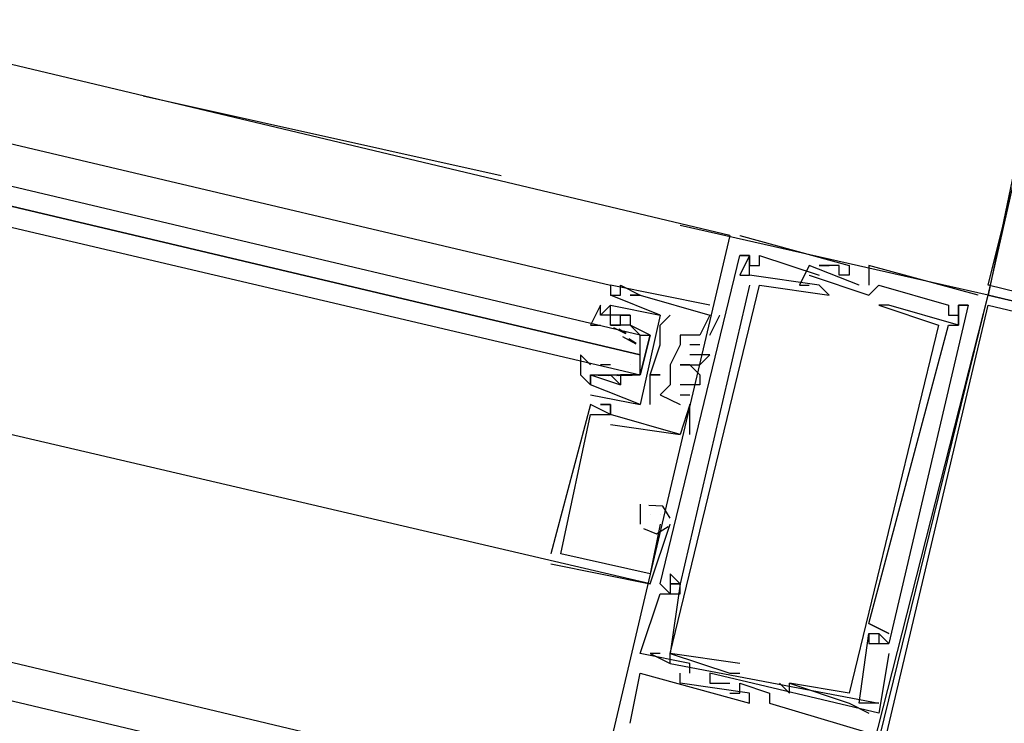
# Model space of a CAD drawing. Header units: feet. Extents: x -79 to 198, y -22 to 181.
# Tile 88 of 256: x 111.821 to 113.142, y 28.631 to 29.574. Entities that reach past the tile are written whole.
import ezdxf

# ---------------------------------------------------------------- set-up
doc = ezdxf.new("R2010")
doc.units = ezdxf.units.FT
doc.layers.add('A-LINEA', color=7, linetype='CONTINUOUS')

msp = doc.modelspace()

# ---------------------------------------------------------------- linework, layer by layer
at = {"layer": 'A-LINEA'}
for p, q in [((112.7733, 29.2844), (105.0933, 31.1111)), ((112.6, 28.5244), (104.92, 30.3511)), ((110.9733, 29.6044), (112.6133, 29.2178)), ((112.4667, 29.3644), (111.9867, 29.4711)), ((112.7733, 29.2844), (112.7733, 29.2844)), ((112.7733, 29.2844), (112.7733, 29.2844)), ((112.7733, 29.2844), (112.7733, 29.2844)), ((112.7867, 29.2844), (112.7867, 29.2844)), ((112.7867, 29.2844), (112.7867, 29.2844)), ((112.7867, 29.2844), (112.7867, 29.2844)), ((112.7867, 29.2578), (112.7867, 29.2578)), ((112.7867, 29.2578), (112.7867, 29.2578)), ((112.7867, 29.2578), (112.7867, 29.2578)), ((112.8, 29.2578), (112.8, 29.2578)), ((112.8, 29.2578), (112.8, 29.2578)), ((112.8, 29.2578), (112.8, 29.2578)), ((112.8, 29.2578), (112.8, 29.2578)), ((112.8, 29.2578), (112.8, 29.2578)), ((112.8, 29.2578), (112.8, 29.2578)), ((112.8, 29.2578), (112.8, 29.2578)), ((112.8, 29.2578), (112.8, 29.2578)), ((112.8, 29.2578), (112.8, 29.2578)), ((112.8133, 29.2578), (112.8133, 29.2578)), ((112.8133, 29.2578), (112.8133, 29.2578)), ((112.8133, 29.2578), (112.8133, 29.2578)), ((112.8, 29.2444), (112.8, 29.2444)), ((112.8, 29.2444), (112.8, 29.2444)), ((112.8, 29.2444), (112.8, 29.2444)), ((112.8133, 29.2444), (112.8133, 29.2444)), ((112.8133, 29.2444), (112.8133, 29.2444)), ((112.8133, 29.2444), (112.8133, 29.2444)), ((112.88, 29.2444), (112.88, 29.2444)), ((112.88, 29.2444), (112.88, 29.2444)), ((112.88, 29.2444), (112.88, 29.2444)), ((112.8933, 29.2444), (112.8933, 29.2444)), ((112.8933, 29.2444), (112.8933, 29.2444)), ((112.8933, 29.2444), (112.8933, 29.2444)), ((112.9067, 29.2444), (112.9067, 29.2444)), ((112.9067, 29.2444), (112.9067, 29.2444)), ((112.9067, 29.2444), (112.9067, 29.2444)), ((112.92, 29.2444), (112.92, 29.2444)), ((112.92, 29.2444), (112.92, 29.2444)), ((112.92, 29.2444), (112.92, 29.2444)), ((112.9333, 29.2444), (112.9333, 29.2444)), ((112.9333, 29.2444), (112.9333, 29.2444)), ((112.9333, 29.2444), (112.9333, 29.2444)), ((112.96, 29.2444), (112.96, 29.2444)), ((112.96, 29.2444), (112.96, 29.2444)), ((112.96, 29.2444), (112.96, 29.2444)), ((112.7867, 29.2311), (112.7867, 29.2311)), ((112.7867, 29.2311), (112.7867, 29.2311)), ((112.7867, 29.2311), (112.7867, 29.2311)), ((112.8, 29.2311), (112.8, 29.2311)), ((112.8, 29.2311), (112.8, 29.2311)), ((112.8, 29.2311), (112.8, 29.2311)), ((112.8, 29.2311), (112.8, 29.2311)), ((112.8, 29.2311), (112.8, 29.2311)), ((112.8, 29.2311), (112.8, 29.2311)), ((112.88, 29.2311), (112.88, 29.2311)), ((112.88, 29.2311), (112.88, 29.2311)), ((112.88, 29.2311), (112.88, 29.2311)), ((112.8933, 29.2311), (112.8933, 29.2311)), ((112.8933, 29.2311), (112.8933, 29.2311)), ((112.8933, 29.2311), (112.8933, 29.2311)), ((112.92, 29.2311), (112.92, 29.2311)), ((112.92, 29.2311), (112.92, 29.2311)), ((112.92, 29.2311), (112.92, 29.2311)), ((112.9333, 29.2311), (112.9333, 29.2311)), ((112.9333, 29.2311), (112.9333, 29.2311)), ((112.9333, 29.2311), (112.9333, 29.2311)), ((112.6133, 29.2178), (112.6133, 29.2178)), ((112.6133, 29.2178), (112.6133, 29.2178)), ((112.6133, 29.2178), (112.6133, 29.2178)), ((112.6267, 29.2178), (112.6267, 29.2178)), ((112.6267, 29.2178), (112.6267, 29.2178)), ((112.6267, 29.2178), (112.6267, 29.2178)), ((112.8, 29.2178), (112.8, 29.2178)), ((112.8, 29.2178), (112.8, 29.2178)), ((112.8, 29.2178), (112.8, 29.2178)), ((112.8133, 29.2178), (112.8133, 29.2178)), ((112.8133, 29.2178), (112.8133, 29.2178)), ((112.8133, 29.2178), (112.8133, 29.2178)), ((112.8667, 29.2178), (112.8667, 29.2178)), ((112.8667, 29.2178), (112.8667, 29.2178)), ((112.8667, 29.2178), (112.8667, 29.2178)), ((112.88, 29.2178), (112.88, 29.2178)), ((112.88, 29.2178), (112.88, 29.2178)), ((112.88, 29.2178), (112.88, 29.2178)), ((112.8933, 29.2178), (112.8933, 29.2178)), ((112.8933, 29.2178), (112.8933, 29.2178)), ((112.8933, 29.2178), (112.8933, 29.2178)), ((112.9467, 29.2178), (112.9467, 29.2178)), ((112.9467, 29.2178), (112.9467, 29.2178)), ((112.9467, 29.2178), (112.9467, 29.2178)), ((112.96, 29.2178), (112.96, 29.2178)), ((112.96, 29.2178), (112.96, 29.2178)), ((112.96, 29.2178), (112.96, 29.2178)), ((112.9733, 29.2178), (112.9733, 29.2178)), ((112.9733, 29.2178), (112.9733, 29.2178)), ((112.9733, 29.2178), (112.9733, 29.2178)), ((112.68, 29.1778), (112.6133, 29.2044)), ((112.6133, 29.2044), (112.6133, 29.2044)), ((112.6133, 29.2044), (112.6133, 29.2044)), ((112.68, 29.1778), (112.6133, 29.2044)), ((112.6133, 29.2044), (112.6133, 29.2044)), ((112.6133, 29.2044), (112.6133, 29.2044)), ((112.6133, 29.2044), (112.6133, 29.2044)), ((112.6267, 29.2044), (112.6267, 29.2044)), ((112.6267, 29.2044), (112.6267, 29.2044)), ((112.6267, 29.2044), (112.6267, 29.2044)), ((112.64, 29.2044), (112.64, 29.2044)), ((112.64, 29.2044), (112.64, 29.2044)), ((112.64, 29.2044), (112.64, 29.2044)), ((112.6533, 29.2044), (112.6533, 29.2044)), ((112.6533, 29.2044), (112.6533, 29.2044)), ((112.6533, 29.2044), (112.6533, 29.2044)), ((112.6533, 29.2044), (112.6533, 29.2044)), ((112.6533, 29.2044), (112.6533, 29.2044)), ((112.6533, 29.2044), (112.6533, 29.2044)), ((112.9067, 29.2044), (112.9067, 29.2044)), ((112.9067, 29.2044), (112.9067, 29.2044)), ((112.9067, 29.2044), (112.9067, 29.2044)), ((112.9467, 28.5244), (113.12, 29.2044)), ((112.9467, 28.5244), (113.12, 29.2044)), ((112.9467, 28.5244), (113.12, 29.2044)), ((112.96, 29.2044), (112.96, 29.2044)), ((112.96, 29.2044), (112.96, 29.2044)), ((112.96, 29.2044), (112.96, 29.2044)), ((113.1067, 29.2044), (113.1067, 29.2044)), ((113.1067, 29.2044), (113.1067, 29.2044)), ((113.1067, 29.2044), (113.1067, 29.2044)), ((113.12, 29.2044), (113.12, 29.2044)), ((113.12, 29.2044), (113.12, 29.2044)), ((113.12, 29.2044), (113.12, 29.2044)), ((112.6133, 29.1911), (112.6, 29.1778)), ((112.6133, 29.1911), (112.6, 29.1778)), ((112.6133, 29.1911), (112.6133, 29.1911)), ((112.6133, 29.1911), (112.6133, 29.1911)), ((112.6133, 29.1911), (112.6133, 29.1911)), ((112.6133, 29.1911), (112.6133, 29.1911)), ((112.7467, 29.1911), (112.7467, 29.1911)), ((112.7467, 29.1911), (112.7467, 29.1911)), ((112.7467, 29.1911), (112.7467, 29.1911)), ((112.9733, 29.1911), (112.9733, 29.1911)), ((112.9733, 29.1911), (112.9733, 29.1911)), ((112.9733, 29.1911), (112.9733, 29.1911)), ((112.9733, 29.1911), (112.9733, 29.1911)), ((112.9733, 29.1911), (112.9733, 29.1911)), ((112.9733, 29.1911), (112.9733, 29.1911)), ((112.9867, 29.1911), (112.9867, 29.1911)), ((112.9867, 29.1911), (112.9867, 29.1911)), ((112.9867, 29.1911), (112.9867, 29.1911)), ((112.9867, 29.1911), (112.9867, 29.1911)), ((112.9867, 29.1911), (112.9867, 29.1911)), ((112.9867, 29.1911), (112.9867, 29.1911)), ((113.0667, 29.1911), (113.0667, 29.1911)), ((113.0667, 29.1911), (113.0667, 29.1911)), ((113.0667, 29.1911), (113.0667, 29.1911)), ((113.08, 29.1911), (113.08, 29.1911)), ((113.08, 29.1911), (113.08, 29.1911)), ((113.08, 29.1911), (113.08, 29.1911)), ((113.08, 29.1911), (113.08, 29.1911)), ((113.08, 29.1911), (113.08, 29.1911)), ((113.08, 29.1911), (113.08, 29.1911)), ((113.08, 29.1911), (113.08, 29.1911)), ((113.08, 29.1911), (113.08, 29.1911)), ((113.08, 29.1911), (113.08, 29.1911)), ((113.0933, 29.1911), (113.0933, 29.1911)), ((113.0933, 29.1911), (113.0933, 29.1911)), ((113.0933, 29.1911), (113.0933, 29.1911)), ((113.0933, 29.1911), (113.0933, 29.1911)), ((113.0933, 29.1911), (113.0933, 29.1911)), ((113.0933, 29.1911), (113.0933, 29.1911)), ((112.6, 29.1778), (112.6, 29.1778)), ((112.6, 29.1778), (112.6, 29.1778)), ((112.6133, 29.1778), (112.6133, 29.1778)), ((112.6133, 29.1778), (112.6133, 29.1778)), ((112.6267, 29.1778), (112.6267, 29.1778)), ((112.6267, 29.1778), (112.6267, 29.1778)), ((112.64, 29.1778), (112.64, 29.1778)), ((112.64, 29.1778), (112.64, 29.1778)), ((112.64, 29.1778), (112.64, 29.1778)), ((112.64, 29.1778), (112.64, 29.1778)), ((112.68, 29.1778), (112.68, 29.1778)), ((112.68, 29.1778), (112.68, 29.1778)), ((112.6933, 29.1778), (112.6933, 29.1778)), ((112.6933, 29.1778), (112.6933, 29.1778)), ((112.7467, 29.1511), (112.76, 29.1778)), ((112.7467, 29.1778), (112.7467, 29.1778)), ((112.7467, 29.1778), (112.7467, 29.1778)), ((112.7467, 29.1511), (112.76, 29.1778)), ((112.7467, 29.1778), (112.7467, 29.1778)), ((112.7467, 29.1778), (112.7467, 29.1778)), ((112.7467, 29.1511), (112.76, 29.1778)), ((112.7467, 29.1778), (112.7467, 29.1778)), ((112.7467, 29.1778), (112.7467, 29.1778)), ((112.76, 29.1778), (112.76, 29.1778)), ((112.76, 29.1778), (112.76, 29.1778)), ((112.76, 29.1778), (112.76, 29.1778)), ((113.0667, 29.1778), (113.0667, 29.1778)), ((113.0667, 29.1778), (113.0667, 29.1778)), ((113.0667, 29.1778), (113.0667, 29.1778)), ((113.08, 29.1778), (113.08, 29.1778)), ((113.08, 29.1778), (113.08, 29.1778)), ((113.08, 29.1778), (113.08, 29.1778)), ((112.6133, 29.1644), (112.6133, 29.1644)), ((112.6133, 29.1644), (112.6267, 29.1644)), ((112.6133, 29.1644), (112.6133, 29.1644)), ((112.6174, 29.1614), (112.6337, 29.153)), ((112.6244, 29.1596), (112.6346, 29.1534)), ((112.6267, 29.1644), (112.6267, 29.1644)), ((112.6267, 29.1644), (112.6267, 29.1644)), ((112.64, 29.1644), (112.64, 29.1644)), ((112.64, 29.1644), (112.64, 29.1644)), ((112.68, 29.1644), (112.68, 29.1644)), ((112.68, 29.1644), (112.68, 29.1644)), ((113.0533, 29.1644), (113.0533, 29.1644)), ((113.0533, 29.1644), (113.0533, 29.1644)), ((113.0533, 29.1644), (113.0533, 29.1644)), ((113.0667, 29.1644), (113.0667, 29.1644)), ((113.0667, 29.1644), (113.0667, 29.1644)), ((113.0667, 29.1644), (113.0667, 29.1644)), ((113.08, 29.1644), (113.08, 29.1644)), ((113.08, 29.1644), (113.08, 29.1644)), ((113.08, 29.1644), (113.08, 29.1644)), ((113.08, 29.1644), (113.08, 29.1644)), ((113.08, 29.1644), (113.08, 29.1644)), ((113.08, 29.1644), (113.08, 29.1644)), ((112.6267, 29.1511), (112.6267, 29.1511)), ((112.6295, 29.1491), (112.6474, 29.1395)), ((112.6378, 29.1463), (112.6479, 29.14)), ((112.64, 29.1511), (112.64, 29.1511)), ((112.7067, 29.1511), (112.7067, 29.1511)), ((112.7067, 29.1511), (112.7067, 29.1511)), ((112.7067, 29.1511), (112.7067, 29.1511)), ((112.7333, 29.1511), (112.7333, 29.1511)), ((112.7333, 29.1511), (112.7333, 29.1511)), ((112.7333, 29.1511), (112.7333, 29.1511)), ((112.7333, 29.1511), (112.7333, 29.1511)), ((112.7333, 29.1511), (112.7333, 29.1511)), ((112.7333, 29.1511), (112.7333, 29.1511)), ((112.7467, 29.1511), (112.7467, 29.1511)), ((112.7467, 29.1511), (112.7467, 29.1511)), ((112.7467, 29.1511), (112.7467, 29.1511)), ((112.68, 29.1378), (112.68, 29.1378)), ((112.68, 29.1378), (112.68, 29.1378)), ((112.7067, 29.1378), (112.7067, 29.1378)), ((112.7067, 29.1378), (112.7067, 29.1378)), ((112.7067, 29.1378), (112.7067, 29.1378)), ((112.72, 29.1378), (112.72, 29.1378)), ((112.72, 29.1378), (112.72, 29.1378)), ((112.72, 29.1378), (112.72, 29.1378)), ((112.7333, 29.1378), (112.7333, 29.1378)), ((112.7333, 29.1378), (112.7333, 29.1378)), ((112.7333, 29.1378), (112.7333, 29.1378)), ((112.6533, 29.1244), (112.6533, 29.1244)), ((112.72, 29.1244), (112.72, 29.1244)), ((112.72, 29.1244), (112.72, 29.1244)), ((112.72, 29.1244), (112.72, 29.1244)), ((112.7467, 29.1244), (112.7467, 29.1244)), ((112.7467, 29.1244), (112.7467, 29.1244)), ((112.7467, 29.1244), (112.7467, 29.1244)), ((112.6, 29.1111), (112.6, 29.1111)), ((112.6133, 29.1111), (112.6, 29.1111)), ((112.6, 29.1111), (112.6, 29.1111)), ((112.6133, 29.1111), (112.6133, 29.1111)), ((112.64, 29.1111), (112.64, 29.1111)), ((112.6933, 29.1111), (112.6933, 29.1111)), ((112.6933, 29.1111), (112.6933, 29.1111)), ((112.6933, 29.1111), (112.6933, 29.1111)), ((112.7067, 29.1111), (112.7067, 29.1111)), ((112.7067, 29.1111), (112.7067, 29.1111)), ((112.7067, 29.1111), (112.7067, 29.1111)), ((112.72, 29.1111), (112.72, 29.1111)), ((112.72, 29.1111), (112.72, 29.1111)), ((112.72, 29.1111), (112.72, 29.1111)), ((112.7333, 29.1111), (112.7333, 29.1111)), ((112.7333, 29.1111), (112.7333, 29.1111)), ((112.7333, 29.1111), (112.7333, 29.1111)), ((112.5867, 29.0978), (112.5867, 29.0844)), ((112.5867, 29.0978), (112.5867, 29.0978)), ((112.5867, 29.0978), (112.5867, 29.0978)), ((112.5867, 29.0978), (112.5867, 29.0844)), ((112.5867, 29.0978), (112.5867, 29.0978)), ((112.5867, 29.0978), (112.5867, 29.0978)), ((112.6151, 29.097), (112.5968, 29.0967)), ((112.6231, 29.0976), (112.6113, 29.0966)), ((112.6133, 29.0978), (112.6133, 29.0978)), ((112.6133, 29.0978), (112.6133, 29.0978)), ((112.6423, 29.0969), (112.6219, 29.0963)), ((112.6365, 29.0976), (112.6246, 29.0966)), ((112.6267, 29.0978), (112.6267, 29.0978)), ((112.6267, 29.0978), (112.6267, 29.0978)), ((112.6667, 29.0978), (112.6667, 29.0978)), ((112.6667, 29.0978), (112.6667, 29.0978)), ((112.6667, 29.0978), (112.6667, 29.0978)), ((112.6667, 29.0978), (112.6667, 29.0978)), ((112.68, 29.0978), (112.68, 29.0978)), ((112.68, 29.0978), (112.68, 29.0978)), ((112.7333, 29.0978), (112.7333, 29.0978)), ((112.7333, 29.0978), (112.7333, 29.0978)), ((112.7333, 29.0978), (112.7333, 29.0978)), ((112.5867, 29.0844), (112.5867, 29.0844)), ((112.5867, 29.0844), (112.5867, 29.0844)), ((112.5867, 29.0844), (112.5867, 29.0844)), ((112.5867, 29.0844), (112.5867, 29.0844)), ((112.6267, 29.0844), (112.6267, 29.0844)), ((112.6267, 29.0844), (112.6267, 29.0844)), ((112.6267, 29.0844), (112.6267, 29.0844)), ((112.6267, 29.0844), (112.6267, 29.0844)), ((112.6667, 29.0844), (112.6667, 29.0844)), ((112.6667, 29.0844), (112.6667, 29.0844)), ((112.6933, 29.0844), (112.6933, 29.0844)), ((112.6933, 29.0844), (112.6933, 29.0844)), ((112.6933, 29.0844), (112.6933, 29.0844)), ((112.7067, 29.0844), (112.7067, 29.0844)), ((112.7067, 29.0844), (112.7067, 29.0844)), ((112.7067, 29.0844), (112.7067, 29.0844)), ((112.7333, 29.0844), (112.7333, 29.0844)), ((112.7333, 29.0844), (112.7333, 29.0844)), ((112.7333, 29.0844), (112.7333, 29.0844)), ((112.5867, 29.0711), (112.6533, 29.0578)), ((112.5867, 29.0711), (112.5867, 29.0711)), ((112.5867, 29.0711), (112.6533, 29.0578)), ((112.5867, 29.0711), (112.5867, 29.0711)), ((112.6667, 29.0711), (112.6667, 29.0711)), ((112.6667, 29.0711), (112.6667, 29.0711)), ((112.68, 29.0711), (112.68, 29.0711)), ((112.68, 29.0711), (112.68, 29.0711)), ((112.68, 29.0711), (112.68, 29.0711)), ((112.7067, 29.0711), (112.72, 29.0711)), ((112.7067, 29.0711), (112.7067, 29.0711)), ((112.7067, 29.0711), (112.72, 29.0711)), ((112.7067, 29.0711), (112.7067, 29.0711)), ((112.7067, 29.0711), (112.72, 29.0711)), ((112.7067, 29.0711), (112.7067, 29.0711)), ((112.72, 29.0711), (112.72, 29.0711)), ((112.72, 29.0711), (112.72, 29.0711)), ((112.72, 29.0711), (112.72, 29.0711)), ((112.5867, 29.0578), (112.5867, 29.0578)), ((112.5867, 29.0578), (112.5867, 29.0578)), ((112.5867, 29.0578), (112.5867, 29.0578)), ((112.6, 29.0578), (112.6, 29.0578)), ((112.6, 29.0578), (112.6, 29.0578)), ((112.6, 29.0578), (112.6, 29.0578)), ((112.6133, 29.0578), (112.6133, 29.0578)), ((112.6133, 29.0578), (112.6133, 29.0578)), ((112.6133, 29.0578), (112.6133, 29.0578)), ((112.6133, 29.0578), (112.6133, 29.0578)), ((112.6133, 29.0578), (112.6133, 29.0578)), ((112.6133, 29.0578), (112.6133, 29.0578)), ((112.6533, 29.0578), (112.6533, 29.0578)), ((112.6533, 29.0578), (112.6533, 29.0578)), ((112.6533, 29.0578), (112.6533, 29.0578)), ((112.6533, 29.0578), (112.6533, 29.0578)), ((112.6667, 29.0578), (112.6667, 29.0578)), ((112.6667, 29.0578), (112.6667, 29.0578)), ((112.7067, 29.0578), (112.7067, 29.0578)), ((112.7067, 29.0578), (112.7067, 29.0578)), ((112.7067, 29.0578), (112.7067, 29.0578)), ((112.72, 29.0578), (112.72, 29.0578)), ((112.72, 29.0578), (112.72, 29.0578)), ((112.72, 29.0578), (112.72, 29.0578)), ((112.72, 29.0578), (112.72, 29.0578)), ((112.72, 29.0578), (112.72, 29.0578)), ((112.72, 29.0578), (112.72, 29.0578)), ((112.5867, 29.0444), (112.5867, 29.0444)), ((112.5867, 29.0444), (112.5867, 29.0444)), ((112.5867, 29.0444), (112.5867, 29.0444)), ((112.6133, 29.0444), (112.6133, 29.0444)), ((112.6133, 29.0444), (112.6133, 29.0444)), ((112.6133, 29.0444), (112.6133, 29.0444)), ((112.6133, 29.0444), (112.6133, 29.0444)), ((112.6133, 29.0444), (112.6133, 29.0444)), ((112.6133, 29.0444), (112.6133, 29.0444)), ((112.6133, 29.0444), (112.6133, 29.0444)), ((112.6133, 29.0444), (112.6133, 29.0444)), ((112.6133, 29.0444), (112.6133, 29.0444)), ((112.6133, 29.0311), (112.6133, 29.0311)), ((112.6133, 29.0311), (112.6133, 29.0311)), ((112.6133, 29.0311), (112.6133, 29.0311)), ((112.7067, 29.0178), (112.7067, 29.0178)), ((112.7067, 29.0178), (112.7067, 29.0178)), ((112.7067, 29.0178), (112.7067, 29.0178)), ((112.7067, 29.0178), (112.7067, 29.0178)), ((112.7067, 29.0178), (112.7067, 29.0178)), ((112.7067, 29.0178), (112.7067, 29.0178)), ((112.72, 29.0178), (112.72, 29.0178)), ((112.72, 29.0178), (112.72, 29.0178)), ((112.72, 29.0178), (112.72, 29.0178)), ((112.6533, 28.9244), (112.6533, 28.9111)), ((112.6533, 28.9244), (112.6533, 28.9244)), ((112.6533, 28.9244), (112.6533, 28.9111)), ((112.6533, 28.9244), (112.6533, 28.9244)), ((112.6533, 28.9244), (112.6533, 28.9111)), ((112.6533, 28.9244), (112.6533, 28.9244)), ((112.6533, 28.9111), (112.6533, 28.8978)), ((112.6533, 28.9111), (112.6533, 28.9111)), ((112.6533, 28.9111), (112.6533, 28.8978)), ((112.6533, 28.9111), (112.6533, 28.9111)), ((112.6533, 28.9111), (112.6533, 28.8978)), ((112.6533, 28.9111), (112.6533, 28.9111)), ((112.6667, 28.9111), (112.6667, 28.9111)), ((112.6667, 28.9111), (112.6667, 28.9111)), ((112.6667, 28.9111), (112.6667, 28.9111)), ((112.68, 28.9111), (112.68, 28.9111)), ((112.68, 28.9111), (112.68, 28.9111)), ((112.68, 28.9111), (112.68, 28.9111)), ((112.68, 28.9111), (112.68, 28.9111)), ((112.68, 28.9111), (112.68, 28.9111)), ((112.68, 28.9111), (112.68, 28.9111)), ((112.6533, 28.8978), (112.6533, 28.8978)), ((112.6533, 28.8978), (112.6533, 28.8978)), ((112.6533, 28.8978), (112.6533, 28.8978)), ((112.68, 28.8978), (112.68, 28.8978)), ((112.68, 28.8978), (112.68, 28.8978)), ((112.68, 28.8978), (112.68, 28.8978)), ((112.68, 28.8978), (112.68, 28.8978)), ((112.68, 28.8978), (112.68, 28.8978)), ((112.68, 28.8978), (112.68, 28.8978)), ((112.6933, 28.8978), (112.6933, 28.8978)), ((112.6933, 28.8978), (112.6933, 28.8978)), ((112.6933, 28.8978), (112.6933, 28.8978)), ((112.5333, 28.8578), (112.5333, 28.8578)), ((112.5333, 28.8578), (112.5333, 28.8578)), ((112.5333, 28.8578), (112.5333, 28.8578)), ((112.5467, 28.8578), (112.5467, 28.8578)), ((112.5467, 28.8578), (112.5467, 28.8578)), ((112.5467, 28.8578), (112.5467, 28.8578)), ((112.5333, 28.8444), (112.5333, 28.8444)), ((112.5333, 28.8444), (112.5333, 28.8444)), ((112.5333, 28.8444), (112.5333, 28.8444)), ((112.6667, 28.8311), (112.6667, 28.8311)), ((112.6667, 28.8311), (112.6667, 28.8311)), ((112.6667, 28.8311), (112.6667, 28.8311)), ((112.6933, 28.8311), (112.6933, 28.8311)), ((112.6933, 28.8311), (112.6933, 28.8311)), ((112.6933, 28.8311), (112.6933, 28.8311)), ((112.6667, 28.8178), (112.6667, 28.8178)), ((112.6667, 28.8178), (112.6667, 28.8178)), ((112.6667, 28.8178), (112.6667, 28.8178)), ((112.68, 28.8178), (112.68, 28.8178)), ((112.68, 28.8178), (112.68, 28.8178)), ((112.68, 28.8178), (112.68, 28.8178)), ((112.6933, 28.8178), (112.6933, 28.8178)), ((112.6933, 28.8178), (112.6933, 28.8178)), ((112.6933, 28.8178), (112.6933, 28.8178)), ((112.6933, 28.8178), (112.6933, 28.8178)), ((112.6933, 28.8178), (112.6933, 28.8178)), ((112.6933, 28.8178), (112.6933, 28.8178)), ((112.7067, 28.8178), (112.7067, 28.8178)), ((112.7067, 28.8178), (112.7067, 28.8178)), ((112.7067, 28.8178), (112.7067, 28.8178)), ((112.7067, 28.8178), (112.7067, 28.8178)), ((112.7067, 28.8178), (112.7067, 28.8178)), ((112.7067, 28.8178), (112.7067, 28.8178)), ((112.7067, 28.8178), (112.7067, 28.8178)), ((112.7067, 28.8178), (112.7067, 28.8178)), ((112.7067, 28.8178), (112.7067, 28.8178)), ((112.68, 28.8044), (112.68, 28.8044)), ((112.68, 28.8044), (112.68, 28.8044)), ((112.68, 28.8044), (112.68, 28.8044)), ((112.6933, 28.8044), (112.6933, 28.8044)), ((112.6933, 28.8044), (112.6933, 28.8044)), ((112.6933, 28.8044), (112.6933, 28.8044)), ((112.7067, 28.8044), (112.7067, 28.8044)), ((112.7067, 28.8044), (112.7067, 28.8044)), ((112.7067, 28.8044), (112.7067, 28.8044)), ((112.96, 28.7644), (112.96, 28.7644)), ((112.96, 28.7644), (112.96, 28.7644)), ((112.96, 28.7644), (112.96, 28.7644)), ((112.96, 28.7511), (112.96, 28.7511)), ((112.96, 28.7511), (112.96, 28.7511)), ((112.96, 28.7511), (112.96, 28.7511)), ((112.96, 28.7511), (112.96, 28.7511)), ((112.96, 28.7511), (112.96, 28.7511)), ((112.96, 28.7511), (112.96, 28.7511)), ((112.9733, 28.7511), (112.9733, 28.7511)), ((112.9733, 28.7511), (112.9733, 28.7511)), ((112.9733, 28.7511), (112.9733, 28.7511)), ((112.9733, 28.7511), (112.9733, 28.7511)), ((112.9733, 28.7511), (112.9733, 28.7511)), ((112.9733, 28.7511), (112.9733, 28.7511)), ((112.9733, 28.7511), (112.9733, 28.7511)), ((112.9733, 28.7511), (112.9733, 28.7511)), ((112.9733, 28.7511), (112.9733, 28.7511)), ((112.9867, 28.7511), (112.9867, 28.7511)), ((112.9867, 28.7511), (112.9867, 28.7511)), ((112.9867, 28.7511), (112.9867, 28.7511)), ((112.96, 28.7378), (112.96, 28.7378)), ((112.96, 28.7378), (112.96, 28.7378)), ((112.96, 28.7378), (112.96, 28.7378)), ((112.9733, 28.7378), (112.9733, 28.7378)), ((112.9733, 28.7378), (112.9733, 28.7378)), ((112.9733, 28.7378), (112.9733, 28.7378)), ((112.9867, 28.7378), (112.9867, 28.7378)), ((112.9867, 28.7378), (112.9867, 28.7378)), ((112.9867, 28.7378), (112.9867, 28.7378)), ((112.9867, 28.7378), (112.9867, 28.7378)), ((112.9867, 28.7378), (112.9867, 28.7378)), ((112.9867, 28.7378), (112.9867, 28.7378)), ((112.6533, 28.7244), (112.6533, 28.7244)), ((112.6533, 28.7244), (112.6533, 28.7244)), ((112.6533, 28.7244), (112.6533, 28.7244)), ((112.6533, 28.7244), (112.6533, 28.7244)), ((112.6533, 28.7244), (112.6533, 28.7244)), ((112.6533, 28.7244), (112.6533, 28.7244)), ((112.6667, 28.7244), (112.6667, 28.7244)), ((112.6667, 28.7244), (112.6667, 28.7244)), ((112.6667, 28.7244), (112.6667, 28.7244)), ((112.68, 28.7244), (112.68, 28.7244)), ((112.68, 28.7244), (112.68, 28.7244)), ((112.68, 28.7244), (112.68, 28.7244)), ((112.6933, 28.7244), (112.6933, 28.7244)), ((112.6933, 28.7244), (112.6933, 28.7244)), ((112.6933, 28.7244), (112.6933, 28.7244)), ((112.6933, 28.7244), (112.6933, 28.7244)), ((112.6933, 28.7244), (112.6933, 28.7244)), ((112.6933, 28.7244), (112.6933, 28.7244)), ((112.6933, 28.7244), (112.6933, 28.7244)), ((112.6933, 28.7244), (112.6933, 28.7244)), ((112.6933, 28.7244), (112.6933, 28.7244)), ((112.9867, 28.7244), (112.9867, 28.7244)), ((112.9867, 28.7244), (112.9867, 28.7244)), ((112.9867, 28.7244), (112.9867, 28.7244)), ((112.6933, 28.7111), (112.9733, 28.6578)), ((112.6933, 28.7111), (112.6933, 28.7111)), ((112.6933, 28.7111), (112.9733, 28.6578)), ((112.6933, 28.7111), (112.6933, 28.7111)), ((112.6933, 28.7111), (112.9733, 28.6578)), ((112.6933, 28.7111), (112.6933, 28.7111)), ((112.72, 28.7111), (112.72, 28.7111)), ((112.72, 28.7111), (112.72, 28.7111)), ((112.72, 28.7111), (112.72, 28.7111)), ((112.7867, 28.7111), (112.7867, 28.7111)), ((112.7867, 28.7111), (112.7867, 28.7111)), ((112.7867, 28.7111), (112.7867, 28.7111)), ((112.6533, 28.6978), (112.6533, 28.6978)), ((112.6533, 28.6978), (112.6533, 28.6978)), ((112.6533, 28.6978), (112.6533, 28.6978)), ((112.7067, 28.6978), (112.7067, 28.6978)), ((112.7067, 28.6978), (112.7067, 28.6978)), ((112.7067, 28.6978), (112.7067, 28.6978)), ((112.72, 28.6978), (112.72, 28.6978)), ((112.72, 28.6978), (112.72, 28.6978)), ((112.72, 28.6978), (112.72, 28.6978)), ((112.7467, 28.6978), (112.7467, 28.6978)), ((112.7467, 28.6978), (112.7467, 28.6978)), ((112.7467, 28.6978), (112.7467, 28.6978)), ((112.7733, 28.6978), (112.7733, 28.6978)), ((112.7733, 28.6978), (112.7733, 28.6978)), ((112.7733, 28.6978), (112.7733, 28.6978)), ((112.7867, 28.6978), (112.7867, 28.6978)), ((112.7867, 28.6978), (112.7867, 28.6978)), ((112.7867, 28.6978), (112.7867, 28.6978)), ((112.7067, 28.6844), (112.7067, 28.6844)), ((112.7067, 28.6844), (112.7067, 28.6844)), ((112.7067, 28.6844), (112.7067, 28.6844)), ((112.7467, 28.6844), (112.7733, 28.6844)), ((112.7467, 28.6844), (112.7467, 28.6844)), ((112.7467, 28.6844), (112.7467, 28.6844)), ((112.7467, 28.6844), (112.7733, 28.6844)), ((112.7467, 28.6844), (112.7467, 28.6844)), ((112.7467, 28.6844), (112.7467, 28.6844)), ((112.7467, 28.6844), (112.7733, 28.6844)), ((112.7467, 28.6844), (112.7467, 28.6844)), ((112.7467, 28.6844), (112.7467, 28.6844)), ((112.76, 28.6844), (112.76, 28.6844)), ((112.76, 28.6844), (112.76, 28.6844)), ((112.76, 28.6844), (112.76, 28.6844)), ((112.7733, 28.6844), (112.7733, 28.6844)), ((112.7733, 28.6844), (112.7733, 28.6844)), ((112.7733, 28.6844), (112.7733, 28.6844)), ((112.7867, 28.6844), (112.7867, 28.6844)), ((112.7867, 28.6844), (112.7867, 28.6844)), ((112.7867, 28.6844), (112.7867, 28.6844)), ((112.84, 28.6844), (112.84, 28.6844)), ((112.84, 28.6844), (112.84, 28.6844)), ((112.84, 28.6844), (112.84, 28.6844)), ((112.8533, 28.6844), (112.8533, 28.6844)), ((112.8533, 28.6844), (112.8533, 28.6844)), ((112.8533, 28.6844), (112.8533, 28.6844)), ((112.8533, 28.6844), (112.8533, 28.6844)), ((112.8533, 28.6844), (112.8533, 28.6844)), ((112.8533, 28.6844), (112.8533, 28.6844)), ((112.7733, 28.6711), (112.7733, 28.6711)), ((112.7733, 28.6711), (112.7733, 28.6711)), ((112.7733, 28.6711), (112.7733, 28.6711)), ((112.7867, 28.6711), (112.7867, 28.6711)), ((112.7867, 28.6711), (112.7867, 28.6711)), ((112.7867, 28.6711), (112.7867, 28.6711)), ((112.8, 28.6711), (112.8, 28.6711)), ((112.8, 28.6711), (112.8, 28.6711)), ((112.8, 28.6711), (112.8, 28.6711)), ((112.8267, 28.6711), (112.8267, 28.6711)), ((112.8267, 28.6711), (112.8267, 28.6711)), ((112.8267, 28.6711), (112.8267, 28.6711)), ((112.8533, 28.6711), (112.8533, 28.6711)), ((112.8533, 28.6711), (112.8533, 28.6711)), ((112.8533, 28.6711), (112.8533, 28.6711)), ((112.9333, 28.6711), (112.9333, 28.6711)), ((112.9333, 28.6711), (112.9333, 28.6711)), ((112.9333, 28.6711), (112.9333, 28.6711)), ((112.8, 28.6578), (112.8, 28.6578)), ((112.8, 28.6578), (112.8, 28.6578)), ((112.8, 28.6578), (112.8, 28.6578)), ((112.8267, 28.6578), (112.8267, 28.6578)), ((112.8267, 28.6578), (112.8267, 28.6578)), ((112.8267, 28.6578), (112.8267, 28.6578)), ((112.9333, 28.6578), (112.9333, 28.6578)), ((112.9333, 28.6578), (112.9333, 28.6578)), ((112.9333, 28.6578), (112.9333, 28.6578)), ((112.9467, 28.6578), (112.9467, 28.6578)), ((112.9467, 28.6578), (112.9467, 28.6578)), ((112.9467, 28.6578), (112.9467, 28.6578)), ((112.9733, 28.6578), (112.9733, 28.6578)), ((112.9733, 28.6578), (112.9733, 28.6578)), ((112.9733, 28.6578), (112.9733, 28.6578)), ((112.96, 28.6444), (112.96, 28.6444)), ((112.96, 28.6444), (112.96, 28.6444)), ((112.96, 28.6444), (112.96, 28.6444)), ((112.9733, 28.6444), (112.9733, 28.6444)), ((112.9733, 28.6444), (112.9733, 28.6444)), ((112.9733, 28.6444), (112.9733, 28.6444)), ((112.64, 28.6311), (112.64, 28.6311)), ((112.64, 28.6311), (112.64, 28.6311)), ((112.64, 28.6311), (112.64, 28.6311))]:
    msp.add_line(p, q, dxfattribs=at)
for points in [[(116.2133, 38.6711), (113.7333, 28.2044), (104.5733, 30.3778), (104.0133, 27.9911), (103.44, 25.5911)], [(112.6667, 28.8178), (110.8933, 29.2311), (108.9333, 29.6978)], [(110.9467, 29.4978), (112.6533, 29.0978), (112.6533, 29.1111), (112.6533, 29.1244), (110.96, 29.5244), (112.6533, 29.1244), (112.6533, 29.1378), (112.6533, 29.1511), (110.96, 29.5511)], [(113.1867, 29.5244), (113.12, 29.2044), (112.7067, 29.2978)], [(113.12, 29.2044), (113.1867, 29.4978), (113.7467, 29.3644), (113.68, 29.0711), (113.12, 29.2044)], [(113.12, 29.2178), (113.1867, 29.4844), (113.7333, 29.3511), (113.6667, 29.0844), (113.12, 29.2178)], [(112.7733, 29.2844), (112.6133, 28.6044), (112.6267, 28.6044)], [(112.7733, 29.2844), (112.6133, 28.6044), (112.6267, 28.6044)], [(112.7733, 29.2844), (112.6133, 28.6044), (112.6267, 28.6044)], [(112.7867, 29.2844), (112.9333, 29.2444), (112.9333, 29.2311), (112.92, 29.2311), (112.92, 29.2444), (112.8933, 29.2444), (112.9067, 29.2444)], [(112.7867, 29.2844), (112.9333, 29.2444), (112.9333, 29.2311), (112.92, 29.2311), (112.92, 29.2444), (112.8933, 29.2444), (112.9067, 29.2444)], [(112.7867, 29.2844), (112.9333, 29.2444), (112.9333, 29.2311), (112.92, 29.2311), (112.92, 29.2444), (112.8933, 29.2444), (112.9067, 29.2444)], [(112.72, 28.6978), (112.72, 28.7111), (112.6533, 28.7244), (112.68, 28.8044), (112.7067, 28.8044), (112.7067, 28.8178), (112.6933, 28.8178), (112.6933, 28.8044), (112.68, 28.8178), (112.7867, 29.2578)], [(112.72, 28.6978), (112.72, 28.7111), (112.6533, 28.7244), (112.68, 28.8044), (112.7067, 28.8044), (112.7067, 28.8178), (112.6933, 28.8178), (112.6933, 28.8044), (112.68, 28.8178), (112.7867, 29.2578)], [(112.72, 28.6978), (112.72, 28.7111), (112.6533, 28.7244), (112.68, 28.8044), (112.7067, 28.8044), (112.7067, 28.8178), (112.6933, 28.8178), (112.6933, 28.8044), (112.68, 28.8178), (112.7867, 29.2578)], [(112.7867, 28.7111), (112.6933, 28.7244), (112.8133, 29.2178), (112.9067, 29.2044), (112.8933, 29.2178), (112.8, 29.2311), (112.8, 29.2578), (112.7867, 29.2578), (112.8, 29.2578), (112.7867, 29.2311), (112.8, 29.2311)], [(112.7867, 28.7111), (112.6933, 28.7244), (112.8133, 29.2178), (112.9067, 29.2044), (112.8933, 29.2178), (112.8, 29.2311), (112.8, 29.2578), (112.7867, 29.2578), (112.8, 29.2578), (112.7867, 29.2311), (112.8, 29.2311)], [(112.7867, 28.7111), (112.6933, 28.7244), (112.8133, 29.2178), (112.9067, 29.2044), (112.8933, 29.2178), (112.8, 29.2311), (112.8, 29.2578), (112.7867, 29.2578), (112.8, 29.2578), (112.7867, 29.2311), (112.8, 29.2311)], [(112.7867, 29.2578), (112.8, 29.2578), (112.8, 29.2444), (112.8133, 29.2444), (112.8133, 29.2578), (112.8933, 29.2311)], [(112.7867, 29.2578), (112.8, 29.2578), (112.8, 29.2444), (112.8133, 29.2444), (112.8133, 29.2578), (112.8933, 29.2311)], [(112.7867, 29.2578), (112.8, 29.2578), (112.8, 29.2444), (112.8133, 29.2444), (112.8133, 29.2578), (112.8933, 29.2311)], [(112.9467, 29.2178), (112.88, 29.2444), (112.8667, 29.2178), (112.88, 29.2178)], [(112.9467, 29.2178), (112.88, 29.2444), (112.8667, 29.2178), (112.88, 29.2178)], [(112.9467, 29.2178), (112.88, 29.2444), (112.8667, 29.2178), (112.88, 29.2178)], [(113.1067, 29.2044), (112.96, 29.2444), (112.96, 29.2178)], [(113.1067, 29.2044), (112.96, 29.2444), (112.96, 29.2178)], [(113.1067, 29.2044), (112.96, 29.2444), (112.96, 29.2178)], [(112.88, 29.2311), (112.96, 29.2044), (112.9733, 29.2178), (113.0667, 29.1911), (113.0667, 29.1778), (113.08, 29.1778), (113.08, 29.1911), (113.0933, 29.1911), (112.9867, 28.7378), (112.9733, 28.7511)], [(112.88, 29.2311), (112.96, 29.2044), (112.9733, 29.2178), (113.0667, 29.1911), (113.0667, 29.1778), (113.08, 29.1778), (113.08, 29.1911), (113.0933, 29.1911), (112.9867, 28.7378), (112.9733, 28.7511)], [(112.88, 29.2311), (112.96, 29.2044), (112.9733, 29.2178), (113.0667, 29.1911), (113.0667, 29.1778), (113.08, 29.1778), (113.08, 29.1911), (113.0933, 29.1911), (112.9867, 28.7378), (112.9733, 28.7511)], [(112.7467, 29.1911), (112.6133, 29.2178), (112.6133, 29.2044), (112.6267, 29.2044), (112.6267, 29.2178), (112.6533, 29.2044), (112.64, 29.2044), (112.6533, 29.2044), (112.7467, 29.1778), (112.7333, 29.1511), (112.7067, 29.1511), (112.7067, 29.1378), (112.6933, 29.1111), (112.6933, 29.0844), (112.68, 29.0711), (112.7067, 29.0578)], [(112.7467, 29.1911), (112.6133, 29.2178), (112.6133, 29.2044), (112.6267, 29.2044), (112.6267, 29.2178), (112.6533, 29.2044), (112.64, 29.2044), (112.6533, 29.2044), (112.7467, 29.1778), (112.7333, 29.1511), (112.7067, 29.1511), (112.7067, 29.1378), (112.6933, 29.1111), (112.6933, 29.0844), (112.68, 29.0711), (112.7067, 29.0578)], [(112.7467, 29.1911), (112.6133, 29.2178), (112.6133, 29.2044), (112.6267, 29.2044), (112.6267, 29.2178), (112.6533, 29.2044), (112.64, 29.2044), (112.6533, 29.2044), (112.7467, 29.1778), (112.7333, 29.1511), (112.7067, 29.1511), (112.7067, 29.1378), (112.6933, 29.1111), (112.6933, 29.0844), (112.68, 29.0711), (112.7067, 29.0578)], [(112.8, 29.2178), (112.7067, 28.8178), (112.6933, 28.8311), (112.6933, 28.8178), (112.7067, 28.8178), (112.6933, 28.7244)], [(112.8, 29.2178), (112.7067, 28.8178), (112.6933, 28.8311), (112.6933, 28.8178), (112.7067, 28.8178), (112.6933, 28.7244)], [(112.8, 29.2178), (112.7067, 28.8178), (112.6933, 28.8311), (112.6933, 28.8178), (112.7067, 28.8178), (112.6933, 28.7244)], [(113.12, 29.2044), (113.92, 29.0178), (113.7333, 28.2044), (112.92, 28.3911), (113.12, 29.2044)], [(112.5867, 29.1111), (112.5733, 29.1244), (112.5733, 29.0978), (112.5867, 29.0844), (112.5867, 29.0978), (112.6, 29.0978), (112.6133, 29.0978), (112.6267, 29.0978), (112.6533, 29.0978), (112.6667, 29.1511), (112.64, 29.1644), (112.6267, 29.1644), (112.6133, 29.1644), (112.6133, 29.1778), (112.6, 29.1778), (112.6, 29.1911), (112.5867, 29.1644), (112.6, 29.1644)], [(112.64, 29.1778), (112.6133, 29.1778), (112.6133, 29.1911), (112.68, 29.1778)], [(112.64, 29.1778), (112.6133, 29.1778), (112.6133, 29.1911), (112.68, 29.1778)], [(112.9867, 28.7511), (112.96, 28.7644), (113.0667, 29.1644), (113.08, 29.1644), (113.08, 29.1911), (113.0933, 29.1911), (113.08, 29.1911), (113.08, 29.1644), (112.9867, 29.1911), (112.9733, 29.1911), (113.0533, 29.1644), (112.9333, 28.6711), (112.8533, 28.6844), (112.8533, 28.6844)], [(112.9867, 28.7511), (112.96, 28.7644), (113.0667, 29.1644), (113.08, 29.1644), (113.08, 29.1911), (113.0933, 29.1911), (113.08, 29.1911), (113.08, 29.1644), (112.9867, 29.1911), (112.9733, 29.1911), (113.0533, 29.1644), (112.9333, 28.6711), (112.8533, 28.6844), (112.8533, 28.6844)], [(112.9867, 28.7511), (112.96, 28.7644), (113.0667, 29.1644), (113.08, 29.1644), (113.08, 29.1911), (113.0933, 29.1911), (113.08, 29.1911), (113.08, 29.1644), (112.9867, 29.1911), (112.9733, 29.1911), (113.0533, 29.1644), (112.9333, 28.6711), (112.8533, 28.6844), (112.8533, 28.6844)], [(113.12, 29.1911), (113.9067, 29.0044), (113.72, 28.2178), (112.9333, 28.4044), (113.12, 29.1911)], [(112.68, 29.1778), (112.6533, 29.0578), (112.5867, 29.0844), (112.5867, 29.0978), (112.6267, 29.0844)], [(112.68, 29.1778), (112.6533, 29.0578), (112.5867, 29.0844), (112.5867, 29.0978), (112.6267, 29.0844)], [(112.6267, 29.1644), (112.6267, 29.1778), (112.64, 29.1778), (112.64, 29.1644)], [(112.6267, 29.1644), (112.6267, 29.1778), (112.64, 29.1778), (112.64, 29.1644)], [(112.6667, 29.0578), (112.6667, 29.0711), (112.6667, 29.0844), (112.6667, 29.0978), (112.68, 29.0978), (112.6667, 29.0978), (112.68, 29.1378), (112.68, 29.1644), (112.6933, 29.1778)], [(112.6667, 29.0578), (112.6667, 29.0711), (112.6667, 29.0844), (112.6667, 29.0978), (112.68, 29.0978), (112.6667, 29.0978), (112.68, 29.1378), (112.68, 29.1644), (112.6933, 29.1778)], [(112.64, 29.1644), (112.6533, 29.1511), (112.6667, 29.1511), (112.6533, 29.0978), (112.64, 29.0978), (112.6267, 29.0978)], [(112.7333, 29.1378), (112.72, 29.1378), (112.72, 29.1378)], [(112.7333, 29.1378), (112.72, 29.1378), (112.72, 29.1378)], [(112.7333, 29.1378), (112.72, 29.1378), (112.72, 29.1378)], [(112.72, 29.1111), (112.7333, 29.1111), (112.7467, 29.1244), (112.72, 29.1244)], [(112.72, 29.1111), (112.7333, 29.1111), (112.7467, 29.1244), (112.72, 29.1244)], [(112.72, 29.1111), (112.7333, 29.1111), (112.7467, 29.1244), (112.72, 29.1244)], [(112.72, 29.1111), (112.7333, 29.0978), (112.7333, 29.0844), (112.7067, 29.0844), (112.7067, 29.0844)], [(112.7067, 29.1111), (112.72, 29.1111), (112.7067, 29.1111), (112.72, 29.1111), (112.7067, 29.1111)], [(112.72, 29.1111), (112.7333, 29.0978), (112.7333, 29.0844), (112.7067, 29.0844), (112.7067, 29.0844)], [(112.7067, 29.1111), (112.72, 29.1111), (112.7067, 29.1111), (112.72, 29.1111), (112.7067, 29.1111)], [(112.72, 29.1111), (112.7333, 29.0978), (112.7333, 29.0844), (112.7067, 29.0844), (112.7067, 29.0844)], [(112.7067, 29.1111), (112.72, 29.1111), (112.7067, 29.1111), (112.72, 29.1111), (112.7067, 29.1111)], [(112.6267, 29.0978), (112.6267, 29.0844), (112.6133, 29.0978)], [(112.6267, 29.0978), (112.6267, 29.0844), (112.6133, 29.0978)], [(112.72, 29.0578), (112.7067, 29.0178), (112.6133, 29.0444), (112.6133, 29.0578), (112.6, 29.0578), (112.6133, 29.0578), (112.6133, 29.0444), (112.5867, 29.0578), (112.5333, 28.8578)], [(112.72, 29.0578), (112.7067, 29.0178), (112.6133, 29.0444), (112.6133, 29.0578), (112.6, 29.0578), (112.6133, 29.0578), (112.6133, 29.0444), (112.5867, 29.0578), (112.5333, 28.8578)], [(112.72, 29.0578), (112.7067, 29.0178), (112.6133, 29.0444), (112.6133, 29.0578), (112.6, 29.0578), (112.6133, 29.0578), (112.6133, 29.0444), (112.5867, 29.0578), (112.5333, 28.8578)], [(112.72, 29.0178), (112.72, 29.0578), (112.72, 29.0578)], [(112.72, 29.0178), (112.72, 29.0578), (112.72, 29.0578)], [(112.72, 29.0178), (112.72, 29.0578), (112.72, 29.0578)], [(112.68, 28.8978), (112.6667, 28.8311), (112.5467, 28.8578), (112.5867, 29.0444), (112.6133, 29.0444), (112.6133, 29.0444)], [(112.68, 28.8978), (112.6667, 28.8311), (112.5467, 28.8578), (112.5867, 29.0444), (112.6133, 29.0444), (112.6133, 29.0444)], [(112.68, 28.8978), (112.6667, 28.8311), (112.5467, 28.8578), (112.5867, 29.0444), (112.6133, 29.0444), (112.6133, 29.0444)], [(112.6133, 29.0311), (112.7067, 29.0178), (112.7067, 29.0178)], [(112.6133, 29.0311), (112.7067, 29.0178), (112.7067, 29.0178)], [(112.6133, 29.0311), (112.7067, 29.0178), (112.7067, 29.0178)], [(112.6933, 28.9055), (112.6836, 28.9216), (112.6649, 28.9226)], [(112.6933, 28.9055), (112.6836, 28.9216), (112.6649, 28.9226)], [(112.6933, 28.9055), (112.6836, 28.9216), (112.6649, 28.9226)], [(112.5333, 28.8444), (112.6667, 28.8178), (112.6933, 28.8978)], [(112.5333, 28.8444), (112.6667, 28.8178), (112.6933, 28.8978)], [(112.5333, 28.8444), (112.6667, 28.8178), (112.6933, 28.8978)], [(112.6576, 28.892), (112.6749, 28.8845), (112.6907, 28.8946)], [(112.6576, 28.892), (112.6749, 28.8845), (112.6907, 28.8946)], [(112.6576, 28.892), (112.6749, 28.8845), (112.6907, 28.8946)], [(112.96, 28.7644), (112.9867, 28.7511), (112.9867, 28.7511), (112.9867, 28.7511)], [(112.96, 28.7644), (112.9867, 28.7511), (112.9867, 28.7511), (112.9867, 28.7511)], [(112.96, 28.7644), (112.9867, 28.7511), (112.9867, 28.7511), (112.9867, 28.7511)], [(112.9733, 28.6578), (112.9467, 28.6578), (112.96, 28.7511), (112.9733, 28.7511), (112.9733, 28.7378)], [(112.9733, 28.6578), (112.9467, 28.6578), (112.96, 28.7511), (112.9733, 28.7511), (112.9733, 28.7378)], [(112.9733, 28.6578), (112.9467, 28.6578), (112.96, 28.7511), (112.9733, 28.7511), (112.9733, 28.7378)], [(112.96, 28.7511), (112.96, 28.7378), (112.9867, 28.7378)], [(112.96, 28.7511), (112.96, 28.7378), (112.9867, 28.7378)], [(112.96, 28.7511), (112.96, 28.7378), (112.9867, 28.7378)], [(112.68, 28.7244), (112.6667, 28.7244), (112.6933, 28.7111), (112.6933, 28.7244), (112.7733, 28.6978), (112.7867, 28.6978), (112.7867, 28.6978)], [(112.68, 28.7244), (112.6667, 28.7244), (112.6933, 28.7111), (112.6933, 28.7244), (112.7733, 28.6978), (112.7867, 28.6978), (112.7867, 28.6978)], [(112.68, 28.7244), (112.6667, 28.7244), (112.6933, 28.7111), (112.6933, 28.7244), (112.7733, 28.6978), (112.7867, 28.6978), (112.7867, 28.6978)], [(112.9867, 28.7244), (112.9733, 28.6444), (112.7467, 28.6978), (112.7467, 28.6844), (112.76, 28.6844)], [(112.9867, 28.7244), (112.9733, 28.6444), (112.7467, 28.6978), (112.7467, 28.6844), (112.76, 28.6844)], [(112.9867, 28.7244), (112.9733, 28.6444), (112.7467, 28.6978), (112.7467, 28.6844), (112.76, 28.6844)], [(112.64, 28.6311), (112.6533, 28.6978), (112.8, 28.6578), (112.8, 28.6711), (112.7067, 28.6844), (112.7067, 28.6978)], [(112.64, 28.6311), (112.6533, 28.6978), (112.8, 28.6578), (112.8, 28.6711), (112.7067, 28.6844), (112.7067, 28.6978)], [(112.64, 28.6311), (112.6533, 28.6978), (112.8, 28.6578), (112.8, 28.6711), (112.7067, 28.6844), (112.7067, 28.6978)], [(112.7733, 28.6711), (112.7867, 28.6711), (112.7867, 28.6844), (112.8267, 28.6711), (112.8267, 28.6578), (112.96, 28.6178), (112.9467, 28.5644)], [(112.7733, 28.6711), (112.7867, 28.6711), (112.7867, 28.6844), (112.8267, 28.6711), (112.8267, 28.6578), (112.96, 28.6178), (112.9467, 28.5644)], [(112.7733, 28.6711), (112.7867, 28.6711), (112.7867, 28.6844), (112.8267, 28.6711), (112.8267, 28.6578), (112.96, 28.6178), (112.9467, 28.5644)], [(112.84, 28.6844), (112.8533, 28.6711), (112.8533, 28.6844), (112.9333, 28.6578), (112.96, 28.6444)], [(112.84, 28.6844), (112.8533, 28.6711), (112.8533, 28.6844), (112.9333, 28.6578), (112.96, 28.6444)], [(112.84, 28.6844), (112.8533, 28.6711), (112.8533, 28.6844), (112.9333, 28.6578), (112.96, 28.6444)]]:
    msp.add_lwpolyline(points, dxfattribs=at)

doc.saveas('drawing.dxf')
